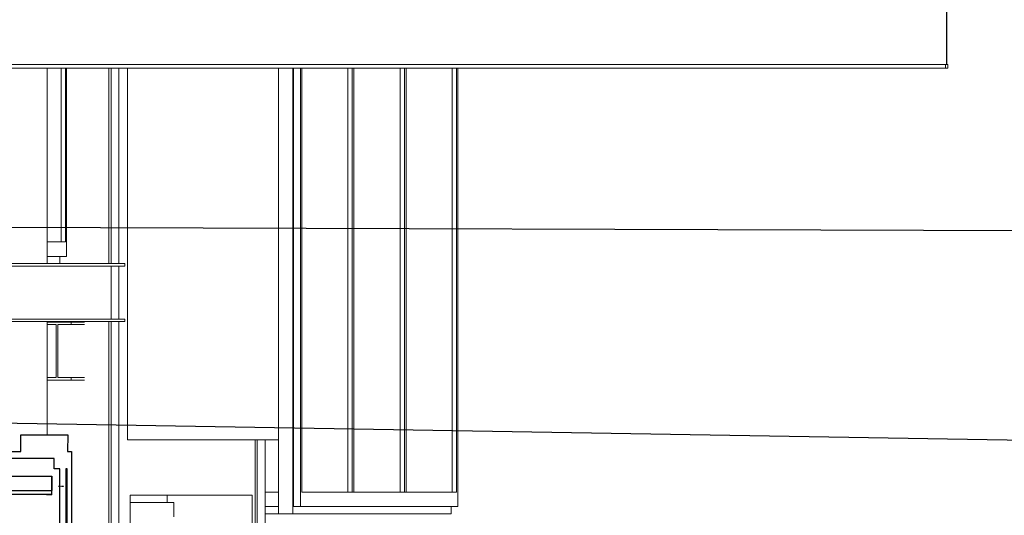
# Model space of a CAD drawing. Header units: millimetres. Extents: x -115474967 to 444143, y -74377 to 241828222.
# Tile 39 of 256: x -149187 to -145788, y 3687 to 5399. Entities that reach past the tile are written whole.
import ezdxf

# ---------------------------------------------------------------- set-up
doc = ezdxf.new("R2010")
doc.units = ezdxf.units.MM
doc.header["$MEASUREMENT"] = 0
doc.linetypes.add('HIDDEN2', pattern=[0.1875, 0.125, -0.0625])
doc.linetypes.add('PHANTOM', pattern=[2.5, 1.25, -0.25, 0.25, -0.25, 0.25, -0.25])
for name, color, linetype in [('0-ELEV.35', 2, 'Continuous'), ('00-2 Steel', 2, 'Continuous'), ('00-5 Grid 01', 9, 'PHANTOM'), ('CEIL-PLAN', 7, 'Continuous'), ('DIMS-50', 9, 'Continuous')]:
    doc.layers.add(name, color=color, linetype=linetype)
doc.layers.add('1 Labels', color=2, linetype='Continuous', lineweight=35)
doc.layers.add('C_TEXT GA_Pen_No__6', color=7, linetype='Continuous', lineweight=5)
doc.styles.add('GENERATED_STYLE_1', font='GOTHIC.TTF')
doc.dimstyles.new('GENERATED_STYLE__8', dxfattribs={"dimtxt": 200, "dimasz": 95, "dimexe": 0.18, "dimexo": 90000, "dimgap": 0.09, "dimtad": 1, "dimtih": 1, "dimtoh": 1, "dimdec": 0, "dimzin": 0, "dimdsep": 46, "dimtxsty": 'GENERATED_STYLE_1', "dimblk": 'ARROWHEAD_2', "dimblk1": 'ARROWHEAD_2', "dimblk2": 'ARROWHEAD_2', "dimcen": 0.09, "dimclrd": 7, "dimclre": 7, "dimclrt": 7, "dimadec": 0, "dimazin": 0, "dimtfac": 1, "dimtdec": 4, "dimtmove": 0, "dimatfit": 3, "dimfxl": 1, "dimtolj": 1, "dimtzin": 0, "dimarcsym": 0})

# ---------------------------------------------------------------- blocks, each defined once
blk = doc.blocks.new('ARROWHEAD_2')
at = {"color": 0, "linetype": 'Continuous', "lineweight": 0}
for p, q in [((-0.378, -0.655), (0.378, 0.655)), ((0, 0), (-1, 0))]:
    blk.add_line(p, q, dxfattribs=at)
blk = doc.blocks.new('B_shadowline')
blk.add_line((-29.6, 0), (-29.6, 12.5))
at = {"color": 9, "linetype": 'HIDDEN2', "ltscale": 0.001}
blk.add_line((-5.9, 28.3), (12, 28.3), dxfattribs=at)
at = {"const_width": 0.836}
blk.add_lwpolyline([(-48.8, -0.9), (-48.8, -1.4, 0.414214), (-47.2, -3), (-29.4, -3, 0.414214), (-27.9, -1.4), (-27.9, 16.3, -0.414214), (-26.3, 17.9), (-3.3, 17.9, 0.414214), (-1.8, 19.5), (-1.8, 37.2, 0.414214), (-3.3, 38.8), (-3.8, 38.8)], format="xyb", dxfattribs=at)

msp = doc.modelspace()

# ---------------------------------------------------------------- linework, layer by layer
at = {"layer": '0-ELEV.35', "elevation": -9960.56172}
for points in [[(-151558.98692, 3772.49694), (-149076.188, 3772.49694)], [(-151571.48692, 3759.99694), (-149076.188, 3759.99694)]]:
    msp.add_lwpolyline(points, dxfattribs=at)
at = {"layer": '00-2 Steel', "color": 1}
msp.add_lwpolyline([(-151458.61355, 3965.58319), (-151297.2696, 3965.58319), (-151297.26962, 3907.58322), (-149183.50835, 3907.58322), (-149183.27378, 3965.58319), (-149021.2741, 3965.58319), (-149021.56842, 3907.58319), (-149009.5811, 3907.58319), (-149007.99704, 3907.58319), (-149007.99704, 3489.29545), (-149023.63473, 3489.29545), (-149023.63544, 3847.58319), (-149028.06304, 3847.58319), (-149028.03262, 3489.29545), (-149048.33218, 3489.29545), (-149048.39091, 3847.58319), (-149068.2203, 3847.58318), (-149068.2203, 3883.58323), (-151386.00177, 3883.58323), (-151386.00177, 3847.58318), (-151448.02173, 3847.58319), (-151448.04559, 3907.5832), (-151458.78692, 3907.58319)], close=True, dxfattribs=at)
at = {"layer": '00-5 Grid 01', "linetype": 'ByBlock', "lineweight": 5}
for p, q in [((-145987.67182, 5245.08345), (-145987.67182, 5618.08355)), ((-145987.2761, 5618.08355), (-145987.2761, 5245.08345)), ((-145991.6165, 5245.08345), (-149436.61559, 5245.08345)), ((-145991.6165, 5231.58319), (-145991.6165, 5245.08345)), ((-145991.6165, 5245.08345), (-145987.67182, 5245.08345)), ((-145987.2761, 5245.08345), (-145983.33142, 5245.08345)), ((-145983.33142, 5245.08345), (-145983.33142, 5231.58319)), ((-145991.6165, 5231.58319), (-149436.61559, 5231.58319)), ((-149092.61718, 4556.58342), (-149092.61718, 5231.58319)), ((-149043.80094, 4631.58305), (-149043.80094, 5231.58319)), ((-149028.84401, 5231.58319), (-149028.84401, 4631.58305)), ((-149025.08238, 4631.58305), (-149025.08238, 5231.58319)), ((-148878.76919, 4556.58342), (-148878.76919, 5231.58319)), ((-148871.78888, 4556.58342), (-148871.78888, 5231.58319)), ((-148844.97064, 4556.58342), (-148844.97064, 5231.58319)), ((-148814.62446, 3947.35097), (-148814.62446, 5231.58319)), ((-148293.96122, 5231.58319), (-148293.96122, 3742.59663)), ((-148244.11519, 5231.58319), (-148244.11519, 3742.59663)), ((-148242.15765, 5231.58319), (-148242.15765, 3742.59663)), ((-148217.23463, 5231.58319), (-148217.23463, 3767.59677)), ((-148213.31954, 3767.59677), (-148213.31954, 5231.58319)), ((-148054.08019, 3767.59677), (-148054.08019, 5231.58319)), ((-148039.12638, 5231.58319), (-148039.12638, 3767.59677)), ((-148033.25454, 3767.59677), (-148033.25454, 5231.58319)), ((-147874.01518, 3767.59677), (-147874.01518, 5231.58319)), ((-147859.06137, 5231.58319), (-147859.06137, 3767.59677)), ((-147853.18953, 3767.59677), (-147853.18953, 5231.58319)), ((-147693.95017, 3767.59677), (-147693.95017, 5231.58319)), ((-147678.99636, 5231.58319), (-147678.99636, 3767.59677)), ((-147675.08128, 3767.59677), (-147675.08128, 5231.58319)), ((-145983.33142, 5231.58319), (-145991.6165, 5231.58319)), ((-149028.84401, 4631.58305), (-149092.61718, 4631.58305)), ((-149025.08238, 4581.58356), (-149025.08238, 4631.58305)), ((-149375.9614, 4556.58342), (-148824.28597, 4556.58342)), ((-149092.61718, 4581.58356), (-149025.08238, 4581.58356)), ((-149048.13121, 4556.58342), (-149048.13121, 4581.58356)), ((-148824.28597, 4556.58342), (-148824.28597, 4548.08334)), ((-149375.9614, 4548.08334), (-148824.28597, 4548.08334)), ((-148871.78888, 4365.08319), (-148871.78888, 4548.08334)), ((-148844.97064, 4365.08319), (-148844.97064, 4548.08334)), ((-149375.9614, 4365.08319), (-148824.28597, 4365.08319)), ((-149375.9614, 4356.58311), (-148824.28597, 4356.58311)), ((-149092.67872, 3965.58345), (-149092.67872, 4356.58311)), ((-149092.67872, 4354.58351), (-149008.84951, 4354.58351)), ((-149008.84951, 4354.58351), (-149008.84951, 4346.08343)), ((-149008.84951, 4354.58351), (-148963.0946, 4354.58351)), ((-148878.76919, 2356.58315), (-148878.76919, 4356.58311)), ((-148871.78888, 2356.58315), (-148871.78888, 4356.58311)), ((-148844.97064, 2356.58315), (-148844.97064, 4356.58311)), ((-148824.28597, 4365.08319), (-148824.28597, 4356.58311)), ((-149061.39077, 4346.08343), (-149092.67872, 4346.08343)), ((-149061.39077, 4163.08328), (-149061.39077, 4346.08343)), ((-149008.84951, 4346.08343), (-149055.81805, 4346.08343)), ((-149055.81805, 4346.08343), (-149055.81805, 4163.08328)), ((-149008.84951, 4346.08343), (-148963.0946, 4346.08343)), ((-149092.67872, 4163.08328), (-149061.39077, 4163.08328)), ((-149008.84951, 4154.5832), (-149092.67872, 4154.5832)), ((-149055.81805, 4163.08328), (-149008.84951, 4163.08328)), ((-149008.84951, 4163.08328), (-149008.84951, 4154.5832)), ((-149008.84951, 4163.08328), (-148963.0946, 4163.08328)), ((-149008.84951, 4154.5832), (-148963.0946, 4154.5832)), ((-148293.96122, 3947.35097), (-148814.62446, 3947.35097)), ((-148373.99142, 2356.58315), (-148373.99142, 3947.35097)), ((-148367.0111, 2356.58315), (-148367.0111, 3947.35097)), ((-148340.19286, 3269.78372), (-148340.19286, 3947.35097)), ((-148806.16411, 2356.58315), (-148806.16411, 3756.58297)), ((-148806.16411, 3756.58297), (-148384.27065, 3756.58297)), ((-148678.43159, 3756.58297), (-148678.43159, 3731.58283)), ((-148384.27065, 3756.58297), (-148384.27065, 2356.58315)), ((-148293.96122, 3767.59677), (-148340.19286, 3767.59677)), ((-148293.96122, 3742.59663), (-148293.96122, 3692.59636)), ((-148244.11519, 3742.59663), (-148244.11519, 3692.59636)), ((-148242.15765, 3742.59663), (-148242.15765, 3717.5965)), ((-148217.23463, 3767.59677), (-148217.23463, 3717.5965)), ((-148039.12638, 3767.59677), (-148213.31954, 3767.59677)), ((-148039.12638, 3767.59677), (-148033.25454, 3767.59677)), ((-147859.06137, 3767.59677), (-148033.25454, 3767.59677)), ((-147853.18953, 3767.59677), (-147859.06137, 3767.59677)), ((-147678.99636, 3767.59677), (-147853.18953, 3767.59677)), ((-147675.08128, 3717.5965), (-147675.08128, 3767.59677)), ((-148806.16411, 3731.58283), (-148655.38666, 3731.58283)), ((-148655.38666, 3731.58283), (-148655.38666, 3681.58334)), ((-148340.19286, 3717.5965), (-148293.96122, 3717.5965)), ((-148242.15765, 3717.5965), (-148217.23463, 3717.5965)), ((-148217.23463, 3717.5965), (-147675.08128, 3717.5965)), ((-147697.47344, 3692.59636), (-147697.47344, 3717.5965)), ((-148340.19286, 3692.59636), (-148293.96122, 3692.59636)), ((-148293.96122, 3692.59636), (-148244.11519, 3692.59636)), ((-148244.11519, 3692.59636), (-147698.14491, 3692.59636)), ((-147697.47344, 3692.59636), (-147698.14491, 3692.59636))]:
    msp.add_line(p, q, dxfattribs=at)
at = {"layer": '1 Labels'}
msp.add_line((-149076.188, 3772.53525), (-149076.188, 3822.72443, 100.61506), dxfattribs=at)
at = {"layer": 'CEIL-PLAN', "elevation": -9859.94666}
msp.add_lwpolyline([(-151508.78692, 3822.68612), (-149076.188, 3822.68612)], dxfattribs=at)

# ---------------------------------------------------------------- block references
at = {"layer": 'DIMS-50', "color": 1}
msp.add_blockref('B_shadowline', (-149046.62128, 3760.03525), dxfattribs=at)

# ---------------------------------------------------------------- leaders
at = {"layer": 'C_TEXT GA_Pen_No__6', "color": 7, "linetype": 'Continuous', "lineweight": 5, "annotation_type": 0, "has_hookline": 1, "hookline_direction": 0}
for points, text_width in [([(-152087.81005, 3907.58359), (-152087.81005, 4691.14224), (-132780.60083, 4632.03675)], 4654.07572), ([(-149590.00957, 3564.29975), (-149590.00957, 4011.75654), (-132780.60083, 3731.39467)], 2749.4884)]:
    msp.add_leader(points, dimstyle='GENERATED_STYLE__8', dxfattribs=dict(at, text_width=text_width))

doc.saveas('drawing.dxf')
